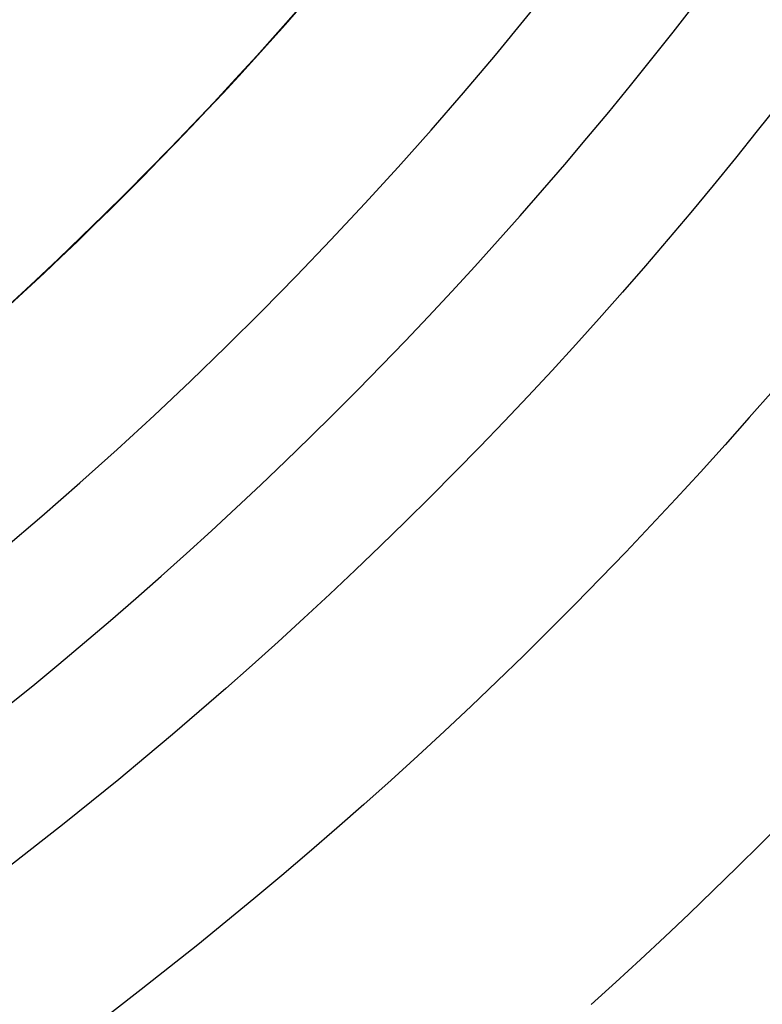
# Model space of a CAD drawing. Extents: x 12895 to 14339, y -6833 to -5581.
# Tile 41 of 79: x 13644 to 13652, y -6418 to -6408. Entities that reach past the tile are written whole.
import ezdxf

# ---------------------------------------------------------------- set-up
doc = ezdxf.new("R2010")
doc.units = 0
doc.layers.get('0').update_dxf_attribs({"linetype": 'CONTINUOUS'})
doc.layers.add('BLANCO_METALICO', color=7, linetype='CONTINUOUS')
doc.layers.add('COLOR', color=7, linetype='CONTINUOUS')

msp = doc.modelspace()

# ---------------------------------------------------------------- linework, layer by layer
at = {"extrusion": (0.1124755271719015, 0.1948133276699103, 0.974370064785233)}
msp.add_lwpolyline([(-15018.43660288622, -1296.50098592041), (-15018.94715248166, -1296.19201752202), (-15019.45569829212, -1295.878352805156), (-15019.96217989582, -1295.560010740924), (-15020.46653706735, -1295.237011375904), (-15020.96870980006, -1294.909375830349), (-15021.46863832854, -1294.577126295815), (-15021.96626315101, -1294.240286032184), (-15022.46152505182, -1293.898879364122), (-15022.95436512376, -1293.552931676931), (-15023.44472479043, -1293.20246941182), (-15023.93254582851, -1292.847520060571), (-15024.41777038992, -1292.488112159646), (-15024.90034102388, -1292.124275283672), (-15025.38020069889, -1291.756040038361), (-15025.85729282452, -1291.383438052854), (-15026.33156127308, -1291.006501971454), (-15026.80295040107, -1290.625265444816), (-15027.27140507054, -1290.239763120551), (-15027.7368706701, -1289.850030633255), (-15028.19929313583, -1289.456104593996), (-15028.65861897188, -1289.058022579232), (-15029.11479527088, -1288.655823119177), (-15029.56776973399, -1288.249545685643), (-15030.01749069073, -1287.839230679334), (-15030.46390711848, -1287.42491941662), (-15030.90696866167, -1287.006654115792), (-15031.34662565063, -1286.584477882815), (-15031.78282912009, -1286.158434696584), (-15032.21553082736, -1285.728569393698), (-15032.64468327, -1285.294927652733), (-15033.07023970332, -1284.857555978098), (-15033.49215415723, -1284.416501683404), (-15033.91038145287, -1283.971812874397), (-15034.3248772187, -1283.523538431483), (-15034.73559790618, -1283.071727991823), (-15035.14250080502, -1282.616431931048), (-15035.5455440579, -1282.157701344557), (-15035.94468667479, -1281.695588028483), (-15036.33988854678, -1281.230144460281), (-15036.73111045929, -1280.761423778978), (-15037.11831410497, -1280.289479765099), (-15037.50146209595, -1279.814366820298), (-15037.88051797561, -1279.336139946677), (-15038.2554462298, -1278.854854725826), (-15038.62621229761, -1278.370567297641), (-15038.99278258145, -1277.883334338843), (-15039.35512445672, -1277.393213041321), (-15039.71320628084, -1276.900261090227), (-15040.06699740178, -1276.404536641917), (-15040.41646816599, -1275.906098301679), (-15040.76158992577, -1275.405005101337), (-15041.1023350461, -1274.90131647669), (-15041.43867691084, -1274.395092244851), (-15041.7705899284, -1273.886392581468), (-15042.09804953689, -1273.375277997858), (-15042.42103220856, -1272.861809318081), (-15042.73951545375, -1272.346047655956), (-15043.05347782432, -1271.828054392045), (-15043.36289891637, -1271.30789115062), (-15043.66775937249, -1270.785619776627), (-15043.96804088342, -1270.261302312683), (-15044.26372618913, -1269.735000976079), (-15044.55479907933, -1269.20677813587), (-15044.84124439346, -1268.676696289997), (-15045.12304802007, -1268.144818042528), (-15045.40019689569, -1267.611206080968), (-15045.67267900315, -1267.075923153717), (-15045.94048336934, -1266.539032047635), (-15046.20360006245, -1266.000595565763), (-15046.4620201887, -1265.460676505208), (-15046.7157358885, -1264.919337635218), (-15046.96474033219, -1264.376641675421), (-15047.20902771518, -1263.832651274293), (-15047.44859325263, -1263.287428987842), (-15047.68343317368, -1262.741037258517), (-15047.91354471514, -1262.193538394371), (-15048.13892611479, -1261.64499454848), (-15048.35957660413, -1261.095467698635), (-15048.57549640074, -1260.545019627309), (-15048.78668670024, -1259.993711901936), (-15048.99314966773, -1259.441605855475), (-15049.19488842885, -1258.888762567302), (-15049.39190706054, -1258.335242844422), (-15049.5842105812, -1257.781107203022), (-15049.77180494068, -1257.226415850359), (-15049.95469700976, -1256.671228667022), (-15050.13289456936, -1256.115605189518), (-15050.30640629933, -1255.559604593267), (-15050.47524176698, -1255.003285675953), (-15050.63941141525, -1254.446706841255), (-15050.79892655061, -1253.889926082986), (-15050.95379933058, -1253.333000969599), (-15051.10404275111, -1252.77598862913), (-15051.24967063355, -1252.218945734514), (-15051.39069761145, -1251.661928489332), (-15051.52713911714, -1251.10499261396), (-15051.65901136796, -1250.548193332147), (-15051.78633135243, -1249.991585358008), (-15051.90911681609, -1249.435222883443), (-15052.02738624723, -1248.879159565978), (-15052.14115886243, -1248.32344851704), (-15052.25045459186, -1247.768142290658), (-15052.35529406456, -1247.213292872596), (-15052.45569859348, -1246.658951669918), (-15052.55169016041, -1246.105169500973), (-15052.64329140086, -1245.551996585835), (-15052.73052558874, -1244.999482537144), (-15052.81341662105, -1244.447676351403), (-15052.89198900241, -1243.896626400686), (-15052.96626782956, -1243.346380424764), (-15053.03627877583, -1242.796985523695), (-15053.10204807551, -1242.24848815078), (-15053.16360250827, -1241.700934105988), (-15053.22096938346, -1241.154368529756), (-15053.27417652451, -1240.60883589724), (-15053.3232522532, -1240.064380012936), (-15053.36822537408, -1239.521044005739), (-15053.40912515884, -1238.978870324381), (-15053.44598133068, -1238.437900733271), (-15053.47882404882, -1237.898176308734), (-15053.50768389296, -1237.35973743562), (-15053.53259184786, -1236.822623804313), (-15053.55357928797, -1236.286874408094), (-15053.57067796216, -1235.752527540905), (-15053.58391997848, -1235.219620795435), (-15053.59333778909, -1234.6881910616), (-15053.59896417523, -1234.158274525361), (-15053.60083223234, -1233.629906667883), (-15053.59903301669, -1233.1113657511), (-15053.59361436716, -1232.591332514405), (-15053.58454499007, -1232.069840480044), (-15053.57179388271, -1231.546923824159), (-15053.55533034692, -1231.022617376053), (-15053.53512400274, -1230.496956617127), (-15053.51114480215, -1229.969977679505), (-15053.48336304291, -1229.441717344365), (-15053.45174938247, -1228.912213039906), (-15053.41627485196, -1228.381502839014), (-15053.37691087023, -1227.849625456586), (-15053.33362925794, -1227.316620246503), (-15053.28640225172, -1226.782527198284), (-15053.23520251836, -1226.247386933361), (-15053.18000316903, -1225.71124070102), (-15053.12077777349, -1225.174130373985), (-15053.05750037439, -1224.636098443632), (-15052.99014550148, -1224.097188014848), (-15052.91868818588, -1223.557442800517), (-15052.84310397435, -1223.016907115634), (-15052.76336894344, -1222.475625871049), (-15052.67945971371, -1221.93364456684), (-15052.59135346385, -1221.391009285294), (-15052.49902794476, -1220.847766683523), (-15052.40246149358, -1220.30396398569), (-15052.30163304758, -1219.759648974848), (-15052.19652215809, -1219.214869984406), (-15052.08710900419, -1218.669675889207), (-15051.9733744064, -1218.12411609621), (-15051.85529984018, -1217.578240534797), (-15051.73286744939, -1217.0320996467), (-15051.60606005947, -1216.48574437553), (-15051.47486119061, -1215.939226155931), (-15051.33925507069, -1215.39259690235), (-15051.19922664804, -1214.84590899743), (-15051.05476160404, -1214.299215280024), (-15050.9058463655, -1213.752569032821), (-15050.75246811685, -1213.206023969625), (-15050.59461481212, -1212.659634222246), (-15050.43227518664, -1212.113454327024), (-15050.26543876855, -1211.567539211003), (-15050.09409589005, -1211.021944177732), (-15049.91823769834, -1210.476724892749), (-15049.73785616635, -1209.931937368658), (-15049.55294410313, -1209.387637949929), (-15049.36349516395, -1208.843883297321), (-15049.16950386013, -1208.300730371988), (-15048.9709655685, -1207.758236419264), (-15048.76787654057, -1207.216458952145), (-15048.5602339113, -1206.675455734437), (-15048.34803570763, -1206.135284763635), (-15048.13128085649, -1205.596004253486), (-15047.90996919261, -1205.057672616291), (-15047.68410146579, -1204.520348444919), (-15047.45367934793, -1203.984090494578), (-15047.21870543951, -1203.448957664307), (-15046.97918327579, -1202.915008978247), (-15046.73511733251, -1202.382303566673), (-15046.48651303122, -1201.850900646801), (-15046.23337674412, -1201.320859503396), (-15045.9757157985, -1200.792239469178), (-15045.71353848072, -1200.265099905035), (-15045.44685403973, -1199.73950018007), (-15045.17567269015, -1199.215499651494), (-15044.9000056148, -1198.693157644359), (-15044.61986496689, -1198.172533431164), (-15044.33526387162, -1197.653686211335), (-15044.0462164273, -1197.1366750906), (-15043.75273770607, -1196.62155906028), (-15043.454843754, -1196.108396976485), (-15043.15255159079, -1195.597247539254), (-15042.84587920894, -1195.088169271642), (-15042.53484557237, -1194.581220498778), (-15042.21947061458, -1194.076459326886), (-15041.8997752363, -1193.573943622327), (-15041.57578130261, -1193.073730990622), (-15041.24751163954, -1192.575878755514), (-15040.9149900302, -1192.080443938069), (-15040.57824121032, -1191.587483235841), (-15040.23729086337, -1191.097053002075), (-15039.89216561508, -1190.609209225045), (-15039.54289302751, -1190.124007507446), (-15039.18950159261, -1189.641503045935), (-15038.83202072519, -1189.161750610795), (-15038.47048075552, -1188.684804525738), (-15038.10491292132, -1188.21071864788), (-15037.73534935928, -1187.739546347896), (-15037.36182309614, -1187.271340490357), (-15036.98436803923, -1186.806153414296), (-15036.60301896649, -1186.34403691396), (-15036.21781151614, -1185.885042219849), (-15035.82878217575, -1185.429219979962), (-15035.43596827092, -1184.976620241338), (-15035.03940795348, -1184.527292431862), (-15034.63914018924, -1184.081285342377), (-15034.23520474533, -1183.638647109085), (-15033.82764217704, -1183.199425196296), (-15033.41649381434, -1182.763666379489), (-15033.00180174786, -1182.33141672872), (-15032.5836088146, -1181.902721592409), (-15032.16195858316, -1181.477625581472), (-15031.73689533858, -1181.056172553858), (-15031.30846406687, -1180.638405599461), (-15030.87671043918, -1180.224367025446), (-15030.44168079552, -1179.814098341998), (-15030.00342212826, -1179.407640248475), (-15029.56198206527, -1179.00503262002), (-15029.11740885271, -1178.606314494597), (-15028.66975133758, -1178.211524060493), (-15028.21905894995, -1177.820698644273), (-15027.76538168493, -1177.433874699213), (-15027.30877008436, -1177.051087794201), (-15026.8492752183, -1176.672372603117), (-15026.38694866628, -1176.297762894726), (-15025.92184249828, -1175.927291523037), (-15025.45400925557, -1175.560990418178), (-15024.98350193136, -1175.198890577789), (-15024.51037395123, -1174.841022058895), (-15024.0346791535, -1174.487413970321), (-15023.5564717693, -1174.13809446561), (-15023.07580640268, -1173.793090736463), (-15022.59273801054, -1173.452429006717), (-15022.10732188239, -1173.116134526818), (-15021.61961362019, -1172.784231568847), (-15021.12966911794, -1172.456743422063), (-15020.63754454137, -1172.133692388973), (-15020.14329630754, -1171.815099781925), (-15019.64698106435, -1171.500985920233)], dxfattribs=at)
at = {"extrusion": (0.1124755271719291, 0.1948133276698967, 0.9743700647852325)}
msp.add_lwpolyline([(-15017.52574510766, -1171.500985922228), (-15018.04681472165, -1171.80577710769), (-15018.56593438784, -1172.115427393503), (-15019.08304083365, -1172.429918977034), (-15019.59807095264, -1172.749232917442), (-15020.11096182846, -1173.073349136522), (-15020.62165075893, -1173.402246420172), (-15021.13007527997, -1173.735902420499), (-15021.63617318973, -1174.074293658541), (-15022.13988257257, -1174.417395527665), (-15022.6411418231, -1174.765182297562), (-15023.13988967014, -1175.117627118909), (-15023.63606520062, -1175.474702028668), (-15024.12960788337, -1175.836377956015), (-15024.62045759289, -1176.202624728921), (-15025.10855463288, -1176.573411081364), (-15025.59383975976, -1176.948704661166), (-15026.07625420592, -1177.328472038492), (-15026.55573970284, -1177.712678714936), (-15027.03223850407, -1178.101289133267), (-15027.50569340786, -1178.49426668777), (-15027.97604777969, -1178.891573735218), (-15028.44324557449, -1179.293171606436), (-15028.90723135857, -1179.69902061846), (-15029.36795033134, -1180.109080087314), (-15029.82534834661, -1180.523308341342), (-15030.27937193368, -1180.941662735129), (-15030.72996831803, -1181.36409966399), (-15031.17708544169, -1181.790574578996), (-15031.62067198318, -1182.221042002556), (-15032.06067737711, -1182.655455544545), (-15032.49705183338, -1183.093767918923), (-15032.92974635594, -1183.535930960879), (-15033.35871276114, -1183.981895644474), (-15033.78390369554, -1184.431612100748), (-15034.20527265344, -1184.885029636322), (-15034.62277399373, -1185.342096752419), (-15035.03636295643, -1185.802761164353), (-15035.44599567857, -1186.266969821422), (-15035.85162920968, -1186.734668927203), (-15036.2532215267, -1187.205803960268), (-15036.65073154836, -1187.680319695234), (-15037.04411914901, -1188.158160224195), (-15037.43334517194, -1188.639268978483), (-15037.81837144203, -1189.123588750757), (-15038.19916077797, -1189.611061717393), (-15038.57567700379, -1190.101629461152), (-15038.94788495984, -1190.595232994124), (-15039.31575051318, -1191.091812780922), (-15039.67924056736, -1191.591308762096), (-15040.0383230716, -1192.093660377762), (-15040.39296702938, -1192.598806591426), (-15040.74314250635, -1193.106685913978), (-15041.08882063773, -1193.617236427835), (-15041.42997363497, -1194.130395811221), (-15041.76657479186, -1194.646101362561), (-15042.09859849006, -1195.164290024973), (-15042.42602020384, -1195.684898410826), (-15042.74881650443, -1196.207862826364), (-15043.0669650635, -1196.733119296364), (-15043.38044465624, -1197.260603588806), (-15043.68923516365, -1197.790251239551), (-15043.99331757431, -1198.321997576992), (-15044.2926739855, -1198.855777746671), (-15044.58728760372, -1199.391526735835), (-15044.87714274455, -1199.929179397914), (-15045.16222483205, -1200.468670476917), (-15045.44252039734, -1201.009934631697), (-15045.71801707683, -1201.552906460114), (-15045.98870360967, -1202.097520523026), (-15046.25456983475, -1202.643711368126), (-15046.51560668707, -1203.191413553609), (-15046.77180619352, -1203.740561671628), (-15047.02316146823, -1204.291090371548), (-15047.2696667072, -1204.842934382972), (-15047.51131718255, -1205.39602853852), (-15047.74810923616, -1205.950307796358), (-15047.9800402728, -1206.505707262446), (-15048.20710875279, -1207.062162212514), (-15048.42931418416, -1207.619608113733), (-15048.64665711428, -1208.177980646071), (-15048.85913912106, -1208.737215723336), (-15049.06676280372, -1209.297249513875), (-15049.26953177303, -1209.858018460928), (-15049.4674506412, -1210.41945930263), (-15049.66052501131, -1210.981509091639), (-15049.84876146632, -1211.544105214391), (-15050.03216755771, -1212.107185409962), (-15050.21075179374, -1212.670687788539), (-15050.3845236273, -1213.234550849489), (-15050.5534934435, -1213.798713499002), (-15050.71767254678, -1214.363115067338), (-15050.87707314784, -1214.927695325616), (-15051.03170835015, -1215.492394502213), (-15051.18159213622, -1216.05715329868), (-15051.32673935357, -1216.621912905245), (-15051.46716570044, -1217.186615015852), (-15051.6028877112, -1217.75120184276), (-15051.7339227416, -1218.315616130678), (-15051.86028895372, -1218.879801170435), (-15051.98200530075, -1219.443700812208), (-15052.09909151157, -1220.007259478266), (-15052.2115680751, -1220.57042217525), (-15052.31945622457, -1221.133134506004), (-15052.42277792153, -1221.695342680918), (-15052.5215558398, -1222.256993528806), (-15052.61581334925, -1222.81803450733), (-15052.70557449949, -1223.378413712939), (-15052.79086400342, -1223.93807989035), (-15052.87170722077, -1224.496982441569), (-15052.94813014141, -1225.05507143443), (-15053.02015936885, -1225.612297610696), (-15053.08782210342, -1226.168612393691), (-15053.15114612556, -1226.723967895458), (-15053.21015977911, -1227.278316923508), (-15053.26489195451, -1227.831612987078), (-15053.315372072, -1228.383810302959), (-15053.3616300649, -1228.9348638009), (-15053.40369636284, -1229.484729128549), (-15053.44160187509, -1230.033362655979), (-15053.47537797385, -1230.580721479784), (-15053.50505647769, -1231.126763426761), (-15053.53066963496, -1231.671447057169), (-15053.55225010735, -1232.21473166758), (-15053.56983095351, -1232.756577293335), (-15053.58344561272, -1233.296944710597), (-15053.59312788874, -1233.835795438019), (-15053.5989119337, -1234.373091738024), (-15053.60083223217, -1234.908796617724), (-15053.5990805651, -1235.420439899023), (-15053.59380538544, -1235.933536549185), (-15053.58497662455, -1236.448054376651), (-15053.57256448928, -1236.963960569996), (-15053.55653947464, -1237.481221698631), (-15053.5368723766, -1237.999803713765), (-15053.51353430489, -1238.519671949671), (-15053.48649669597, -1239.040791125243), (-15053.45573132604, -1239.563125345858), (-15053.42121032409, -1240.086638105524), (-15053.38290618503, -1240.611292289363), (-15053.34079178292, -1241.137050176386), (-15053.29484038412, -1241.663873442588), (-15053.24502566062, -1242.191723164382), (-15053.1913217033, -1242.720559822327), (-15053.13370303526, -1243.250343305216), (-15053.07214462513, -1243.781032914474), (-15053.00662190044, -1244.312587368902), (-15052.93711076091, -1244.844964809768), (-15052.86358759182, -1245.378122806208), (-15052.78602927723, -1245.912018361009), (-15052.70441321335, -1246.446607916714), (-15052.61871732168, -1246.981847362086), (-15052.52892006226, -1247.517692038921), (-15052.43500044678, -1248.054096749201), (-15052.33693805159, -1248.591015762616), (-15052.23471303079, -1249.128402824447), (-15052.128306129, -1249.666211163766), (-15052.0176986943, -1250.204393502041), (-15051.9028726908, -1250.742902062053), (-15051.78381071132, -1251.281688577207), (-15051.66049598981, -1251.82070430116), (-15051.53291241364, -1252.359900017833), (-15051.40104453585, -1252.899226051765), (-15051.26487758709, -1253.438632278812), (-15051.12439748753, -1253.978068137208), (-15050.97959085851, -1254.517482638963), (-15050.83044503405, -1255.056824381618), (-15050.67694807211, -1255.596041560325), (-15050.51908876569, -1256.135081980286), (-15050.35685665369, -1256.67389306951), (-15050.19024203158, -1257.212421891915), (-15050.01923596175, -1257.750615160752), (-15049.84383028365, -1258.288419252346), (-15049.66401762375, -1258.825780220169), (-15049.47979140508, -1259.362643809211), (-15049.29114585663, -1259.898955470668), (-15049.09807602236, -1260.434660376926), (-15048.90057776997, -1260.969703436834), (-15048.69864779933, -1261.504029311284), (-15048.49228365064, -1262.037582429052), (-15048.28148371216, -1262.57030700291), (-15048.06624722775, -1263.102147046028), (-15047.84657430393, -1263.633046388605), (-15047.62246591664, -1264.162948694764), (-15047.3939239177, -1264.691797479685), (-15047.16095104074, -1265.219536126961), (-15046.92355090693, -1265.746107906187), (-15046.68172803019, -1266.271455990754), (-15046.43548782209, -1266.795523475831), (-15046.18483659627, -1267.318253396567), (-15045.92978157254, -1267.839588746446), (-15045.67033088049, -1268.359472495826), (-15045.4064935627, -1268.877847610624), (-15045.13827957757, -1269.394657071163), (-15044.86569980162, -1269.909843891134), (-15044.58876603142, -1270.4233511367), (-15044.3074909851, -1270.93512194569), (-15044.0218883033, -1271.445099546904), (-15043.7319725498, -1271.953227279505), (-15043.43775921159, -1272.459448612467), (-15043.13926469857, -1272.963707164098), (-15042.83650634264, -1273.465946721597), (-15042.52950239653, -1273.966111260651), (-15042.21827203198, -1274.464144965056), (-15041.90283533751, -1274.959992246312), (-15041.5832133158, -1275.453597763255), (-15041.25942788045, -1275.944906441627), (-15040.93150185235, -1276.433863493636), (-15040.59945895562, -1276.920414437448), (-15040.26332381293, -1277.404505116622), (-15039.92312194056, -1277.886081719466), (-15039.57887974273, -1278.365090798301), (-15039.23062450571, -1278.841479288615), (-15038.87838439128, -1279.315194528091), (-15038.52218842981, -1279.786184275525), (-15038.16206651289, -1280.254396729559), (-15037.79804938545, -1280.719780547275), (-15037.43016863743, -1281.182284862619), (-15037.05845669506, -1281.641859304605), (-15036.68294681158, -1282.098454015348), (-15036.30367305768, -1282.55201966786), (-15035.92067031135, -1283.002507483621), (-15035.53397424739, -1283.449869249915), (-15035.14362132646, -1283.894057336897), (-15034.74964878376, -1284.335024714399), (-15034.35209461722, -1284.772724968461), (-15033.95099757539, -1285.207112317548), (-15033.54639714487, -1285.638141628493), (-15033.13833353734, -1286.065768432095), (-15032.72684767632, -1286.4899489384), (-15032.31198118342, -1286.910640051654), (-15031.89377636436, -1287.327799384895), (-15031.47227619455, -1287.741385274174), (-15031.04752430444, -1288.151356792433), (-15030.61956496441, -1288.557673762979), (-15030.18844306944, -1288.960296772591), (-15029.75420412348, -1289.359187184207), (-15029.31689422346, -1289.754307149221), (-15028.87656004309, -1290.145619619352), (-15028.43324881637, -1290.533088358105), (-15027.9870083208, -1290.916677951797), (-15027.53788686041, -1291.296353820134), (-15027.08593324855, -1291.672082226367), (-15026.63119679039, -1292.043830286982), (-15026.17372726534, -1292.411565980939), (-15025.71357490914, -1292.77525815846), (-15025.25079039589, -1293.134876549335), (-15024.78542481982, -1293.490391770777), (-15024.317529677, -1293.841775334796), (-15023.84715684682, -1294.188999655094), (-15023.37435857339, -1294.53203805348), (-15022.89918744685, -1294.870864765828), (-15022.42169638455, -1295.205454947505), (-15021.94193861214, -1295.53578467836), (-15021.45996764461, -1295.861830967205), (-15020.97583726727, -1296.183571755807), (-15020.48960151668, -1296.500985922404)], dxfattribs=at)
at = {"extrusion": (0.1124755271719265, 0.1948133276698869, 0.9743700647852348)}
msp.add_lwpolyline([(-15023.88679101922, -1171.500985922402), (-15024.3622058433, -1171.836103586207), (-15024.83536931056, -1172.175294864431), (-15025.30623226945, -1172.518536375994), (-15025.77474586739, -1172.865803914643), (-15026.24086156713, -1173.217072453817), (-15026.70453116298, -1173.572316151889), (-15027.16570679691, -1173.931508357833), (-15027.6243409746, -1174.294621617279), (-15028.08038658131, -1174.661627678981), (-15028.53379689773, -1175.032497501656), (-15028.98452561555, -1175.407201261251), (-15029.43252685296, -1175.785708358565), (-15029.87775517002, -1176.16798742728), (-15030.32016558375, -1176.554006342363), (-15030.75971358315, -1176.943732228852), (-15031.19635514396, -1177.337131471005), (-15031.63004674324, -1177.734169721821), (-15032.06074537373, -1178.134811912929), (-15032.48840855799, -1178.539022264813), (-15032.91299436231, -1178.946764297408), (-15033.33446141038, -1179.358000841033), (-15033.75276889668, -1179.772694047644), (-15034.16787659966, -1180.190805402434), (-15034.57974489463, -1180.612295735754), (-15034.98833476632, -1181.037125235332), (-15035.39360782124, -1181.465253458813), (-15035.79552629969, -1181.896639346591), (-15036.1940530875, -1182.33124123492), (-15036.58915172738, -1182.769016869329), (-15036.98078643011, -1183.209923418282), (-15037.3689220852, -1183.653917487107), (-15037.75352427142, -1184.100955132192), (-15038.13455926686, -1184.550991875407), (-15038.51199405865, -1185.003982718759), (-15038.88579635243, -1185.459882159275), (-15039.25593458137, -1185.918644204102), (-15039.62237791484, -1186.380222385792), (-15039.98509626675, -1186.844569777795), (-15040.34406030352, -1187.311639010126), (-15040.69924145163, -1187.781382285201), (-15041.05061190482, -1188.253751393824), (-15041.39814463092, -1188.728697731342), (-15041.74181337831, -1189.206172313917), (-15042.08159268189, -1189.686125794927), (-15042.41745786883, -1190.16850848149), (-15042.74938506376, -1190.653270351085), (-15043.07735119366, -1191.140361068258), (-15043.40133399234, -1191.629730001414), (-15043.72131200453, -1192.121326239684), (-15044.03726458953, -1192.615098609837), (-15044.34917192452, -1193.110995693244), (-15044.65701500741, -1193.608965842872), (-15044.96077565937, -1194.108957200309), (-15045.26043652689, -1194.610917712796), (-15045.55598108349, -1195.11479515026), (-15045.84739363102, -1195.620537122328), (-15046.13465930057, -1196.128091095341), (-15046.41776405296, -1196.637404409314), (-15046.69669467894, -1197.148424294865), (-15046.97143879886, -1197.661097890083), (-15047.24198486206, -1198.175372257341), (-15047.5083221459, -1198.691194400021), (-15047.77044075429, -1199.208511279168), (-15048.02833161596, -1199.727269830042), (-15048.28198648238, -1200.247416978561), (-15048.53139792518, -1200.768899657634), (-15048.77655933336, -1201.291664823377), (-15049.01746491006, -1201.815659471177), (-15049.25410966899, -1202.340830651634), (-15049.48648943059, -1202.867125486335), (-15049.71460081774, -1203.394491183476), (-15049.93844125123, -1203.922875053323), (-15050.15800894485, -1204.452224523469), (-15050.3733029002, -1204.982487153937), (-15050.58432290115, -1205.513610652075), (-15050.79106950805, -1206.045542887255), (-15050.99354405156, -1206.578231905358), (-15051.19174862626, -1207.111625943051), (-15051.38568608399, -1207.645673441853), (-15051.57536002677, -1208.180323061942), (-15051.76077479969, -1208.715523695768), (-15051.94193548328, -1209.251224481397), (-15052.11884788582, -1209.787374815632), (-15052.29151853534, -1210.323924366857), (-15052.45995467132, -1210.860823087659), (-15052.62416423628, -1211.398021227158), (-15052.78415586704, -1211.935469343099), (-15052.93993888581, -1212.473118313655), (-15053.09152329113, -1213.01091934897), (-15053.23891974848, -1213.548824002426), (-15053.38213958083, -1214.086784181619), (-15053.52119475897, -1214.624752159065), (-15053.6560978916, -1215.162680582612), (-15053.78686221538, -1215.70052248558), (-15053.9135015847, -1216.238231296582), (-15054.03603046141, -1216.775760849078), (-15054.15446390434, -1217.313065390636), (-15054.26881755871, -1217.850099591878), (-15054.37910764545, -1218.386818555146), (-15054.48535095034, -1218.923177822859), (-15054.5875648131, -1219.459133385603), (-15054.68576711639, -1219.994641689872), (-15054.77997627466, -1220.529659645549), (-15054.87021122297, -1221.064144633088), (-15054.95649140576, -1221.598054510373), (-15055.03883676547, -1222.131347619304), (-15055.11726773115, -1222.663982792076), (-15055.19180520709, -1223.195919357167), (-15055.26247056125, -1223.727117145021), (-15055.32928561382, -1224.257536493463), (-15055.39227262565, -1224.787138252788), (-15055.45145428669, -1225.315883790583), (-15055.50685370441, -1225.843734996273), (-15055.55849439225, -1226.370654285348), (-15055.606400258, -1226.896604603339), (-15055.65059559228, -1227.42154942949), (-15055.69110505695, -1227.945452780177), (-15055.7279536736, -1228.468279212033), (-15055.76116681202, -1228.989993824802), (-15055.79077017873, -1229.510562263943), (-15055.8167898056, -1230.029950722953), (-15055.83925203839, -1230.548125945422), (-15055.85818352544, -1231.065055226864), (-15055.87361120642, -1231.580706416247), (-15055.88556230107, -1232.095047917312), (-15055.89406429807, -1232.608048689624), (-15055.89914494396, -1233.119678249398), (-15055.90083223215, -1233.629906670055), (-15055.89908475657, -1234.149155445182), (-15055.89382253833, -1234.669854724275), (-15055.88501608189, -1235.191972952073), (-15055.87263615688, -1235.715477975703), (-15055.8566538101, -1236.240337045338), (-15055.83704037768, -1236.766516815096), (-15055.81376749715, -1237.293983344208), (-15055.78680711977, -1237.822702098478), (-15055.75613152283, -1238.352637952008), (-15055.72171332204, -1238.883755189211), (-15055.6835254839, -1239.416017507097), (-15055.64154133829, -1239.949388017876), (-15055.59573459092, -1240.483829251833), (-15055.54607933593, -1241.01930316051), (-15055.49255006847, -1241.555771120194), (-15055.4351216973, -1242.093193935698), (-15055.37376955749, -1242.631531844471), (-15055.30846942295, -1243.170744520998), (-15055.23919751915, -1243.710791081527), (-15055.16593053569, -1244.251630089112), (-15055.08864563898, -1244.793219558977), (-15055.00732048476, -1245.335516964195), (-15054.92193323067, -1245.8784792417), (-15054.83246254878, -1246.422062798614), (-15054.73888763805, -1246.966223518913), (-15054.64118823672, -1247.510916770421), (-15054.53934463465, -1248.056097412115), (-15054.43333768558, -1248.601719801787), (-15054.32314881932, -1249.147737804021), (-15054.20876005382, -1249.6941047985), (-15054.09015400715, -1250.240773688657), (-15053.96731390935, -1250.787696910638), (-15053.84022361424, -1251.334826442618), (-15053.70886761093, -1251.882113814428), (-15053.57323103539, -1252.429510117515), (-15053.43329968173, -1252.976966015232), (-15053.28906001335, -1253.524431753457), (-15053.14049917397, -1254.07185717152), (-15052.98760499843, -1254.619191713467), (-15052.83036602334, -1255.166384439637), (-15052.66877149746, -1255.71338403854), (-15052.502811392, -1256.260138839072), (-15052.33247641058, -1256.806596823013), (-15052.15775799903, -1257.352705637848), (-15051.97864835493, -1257.898412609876), (-15051.79514043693, -1258.44366475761), (-15051.6072279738, -1258.988408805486), (-15051.41490547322, -1259.53259119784), (-15051.21816823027, -1260.076158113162), (-15051.01701233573, -1260.619055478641), (-15050.81143468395, -1261.161228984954), (-15050.60143298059, -1261.702624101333), (-15050.38700574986, -1262.243186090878), (-15050.16815234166, -1262.782860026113), (-15049.9448729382, -1263.321590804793), (-15049.71716856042, -1263.859323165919), (-15049.48504107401, -1264.396001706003), (-15049.2484931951, -1264.931570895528), (-15049.00752849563, -1265.46597509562), (-15048.76215140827, -1265.99915857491), (-15048.51236723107, -1266.531065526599), (-15048.25818213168, -1267.061640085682), (-15047.99960315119, -1267.590826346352), (-15047.73663820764, -1268.118568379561), (-15047.46929609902, -1268.644810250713), (-15047.19758650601, -1269.169496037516), (-15046.92151999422, -1269.692569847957), (-15046.64110801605, -1270.213975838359), (-15046.35636291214, -1270.733658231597), (-15046.06729791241, -1271.251561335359), (-15045.77392713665, -1271.767629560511), (-15045.47626559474, -1272.281807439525), (-15045.17432918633, -1272.794039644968), (-15044.86813470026, -1273.304271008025), (-15044.55769981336, -1273.812446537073), (-15044.24304308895, -1274.31851143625), (-15043.92418397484, -1274.822411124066), (-15043.60114280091, -1275.324091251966), (-15043.27394077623, -1275.823497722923), (-15042.94259998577, -1276.320576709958), (-15042.60714338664, -1276.815274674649), (-15042.26759480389, -1277.307538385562), (-15041.92397892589, -1277.797314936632), (-15041.57632129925, -1278.284551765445), (-15041.22464832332, -1278.769196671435), (-15040.86898724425, -1279.25119783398), (-15040.50936614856, -1279.730503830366), (-15040.14581395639, -1280.20706365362), (-15039.7783604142, -1280.680826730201), (-15039.40703608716, -1281.151742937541), (-15039.031872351, -1281.619762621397), (-15038.65290138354, -1282.084836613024), (-15038.27015615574, -1282.546916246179), (-15037.88367042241, -1283.005953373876), (-15037.49347871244, -1283.461900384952), (-15037.09961631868, -1283.914710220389), (-15036.70211928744, -1284.364336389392), (-15036.30102440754, -1284.810732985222), (-15035.89636919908, -1285.253854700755), (-15035.48819190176, -1285.693656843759), (-15035.07653146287, -1286.130095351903), (-15034.66142752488, -1286.563126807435), (-15034.24292041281, -1286.9927084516), (-15033.8210511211, -1287.418798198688), (-15033.39586130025, -1287.841354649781), (-15032.96739324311, -1288.260337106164), (-15032.53568987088, -1288.675705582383), (-15032.1007947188, -1289.087420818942), (-15031.66275192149, -1289.495444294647), (-15031.22160619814, -1289.899738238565), (-15030.77740283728, -1290.300265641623), (-15030.33018768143, -1290.696990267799), (-15029.88000711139, -1291.089876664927), (-15029.42690803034, -1291.478890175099), (-15028.97093784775, -1291.863996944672), (-15028.512144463, -1292.245163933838), (-15028.05057624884, -1292.622358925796), (-15027.58628203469, -1292.99555053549), (-15027.11931108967, -1293.364708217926), (-15026.64971310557, -1293.729802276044), (-15026.17753817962, -1294.09080386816), (-15025.70283679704, -1294.447685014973), (-15025.22565981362, -1294.800418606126), (-15024.74605843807, -1295.14897840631), (-15024.26408421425, -1295.493339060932), (-15023.77978900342, -1295.833476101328), (-15023.29322496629, -1296.169365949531), (-15022.80444454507, -1296.500985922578)], dxfattribs=at)
at = {"extrusion": (0.1124755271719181, 0.1948133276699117, 0.9743700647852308)}
msp.add_lwpolyline([(-15024.64440849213, -1296.500985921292), (-15025.11033923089, -1296.163662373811), (-15025.57399863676, -1295.822402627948), (-15026.035339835, -1295.477230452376), (-15026.49431625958, -1295.128170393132), (-15026.95088166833, -1294.775247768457), (-15027.40499015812, -1294.418488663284), (-15027.85659617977, -1294.057919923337), (-15028.30565455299, -1293.693569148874), (-15028.75212048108, -1293.325464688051), (-15029.1959495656, -1292.953635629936), (-15029.6370978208, -1292.57811179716), (-15030.07552168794, -1292.198923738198), (-15030.51117804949, -1291.816102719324), (-15030.94402424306, -1291.4296807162), (-15031.37401807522, -1291.039690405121), (-15031.80111783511, -1290.646165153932), (-15032.22528230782, -1290.249139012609), (-15032.64647078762, -1289.848646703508), (-15033.06464309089, -1289.444723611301), (-15033.47975956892, -1289.037405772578), (-15033.89178112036, -1288.626729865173), (-15034.30066920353, -1288.212733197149), (-15034.70638584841, -1287.795453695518), (-15035.1088936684, -1287.374929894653), (-15035.50815587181, -1286.951200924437), (-15035.90413627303, -1286.524306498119), (-15036.29679930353, -1286.09428689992), (-15036.68611002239, -1285.66118297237), (-15037.07203412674, -1285.225036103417), (-15037.45453796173, -1284.78588821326), (-15037.8335885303, -1284.343781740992), (-15038.20915350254, -1283.898759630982), (-15038.58120122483, -1283.450865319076), (-15038.94970072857, -1283.000142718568), (-15039.31462173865, -1282.546636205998), (-15039.67593468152, -1282.090390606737), (-15040.03361069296, -1281.63145118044), (-15040.3876216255, -1281.169863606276), (-15040.73794005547, -1280.705673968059), (-15041.08453928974, -1280.238928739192), (-15041.42739337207, -1279.76967476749), (-15041.7664770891, -1279.297959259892), (-15042.10176597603, -1278.823829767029), (-15042.43323632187, -1278.347334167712), (-15042.76086517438, -1277.868520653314), (-15043.0846303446, -1277.387437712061), (-15043.40451041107, -1276.904134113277), (-15043.72048472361, -1276.41865889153), (-15044.0325334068, -1275.931061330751), (-15044.34063736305, -1275.441390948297), (-15044.64477827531, -1274.949697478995), (-15044.94493860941, -1274.456030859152), (-15045.24110161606, -1273.960441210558), (-15045.53325133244, -1273.462978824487), (-15045.82137258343, -1272.963694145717), (-15046.10545098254, -1272.462637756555), (-15046.38547293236, -1271.959860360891), (-15046.66142562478, -1271.455412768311), (-15046.93329704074, -1270.949345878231), (-15047.20107594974, -1270.441710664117), (-15047.46475190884, -1269.93255815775), (-15047.7243152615, -1269.421939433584), (-15047.97975713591, -1268.909905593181), (-15048.23106944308, -1268.396507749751), (-15048.47824487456, -1267.881797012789), (-15048.72127689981, -1267.365824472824), (-15048.96015976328, -1266.848641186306), (-15049.19488848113, -1266.330298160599), (-15049.42545883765, -1265.810846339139), (-15049.65186738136, -1265.290336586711), (-15049.87411142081, -1264.768819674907), (-15050.09218902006, -1264.246346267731), (-15050.30609899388, -1263.722966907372), (-15050.51584090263, -1263.198732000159), (-15050.72141504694, -1262.673691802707), (-15050.92282246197, -1262.147896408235), (-15051.12006491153, -1261.621395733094), (-15051.31314488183, -1261.094239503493), (-15051.50206557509, -1260.56647724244), (-15051.68683090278, -1260.038158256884), (-15051.86744547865, -1259.509331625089), (-15052.04391461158, -1258.980046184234), (-15052.21624429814, -1258.450350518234), (-15052.3844412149, -1257.920292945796), (-15052.54851271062, -1257.389921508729), (-15052.70846679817, -1256.859283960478), (-15052.86431214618, -1256.328427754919), (-15053.01605807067, -1255.797400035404), (-15053.16371452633, -1255.266247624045), (-15053.3072920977, -1254.735017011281), (-15053.44680199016, -1254.203754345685), (-15053.58225602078, -1253.672505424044), (-15053.71366660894, -1253.141315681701), (-15053.84104676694, -1252.610230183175), (-15053.9644100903, -1252.07929361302), (-15054.08377074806, -1251.548550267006), (-15054.1991434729, -1251.018044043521), (-15054.31054355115, -1250.487818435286), (-15054.41798681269, -1249.957916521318), (-15054.52148962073, -1249.428380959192), (-15054.62106886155, -1248.899253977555), (-15054.71674193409, -1248.370577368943), (-15054.80852673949, -1247.842392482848), (-15054.89644167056, -1247.314740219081), (-15054.98050560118, -1246.787661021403), (-15055.06073787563, -1246.261194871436), (-15055.1371582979, -1245.735381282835), (-15055.20978712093, -1245.210259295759), (-15055.27864503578, -1244.685867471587), (-15055.3437531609, -1244.162243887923), (-15055.40513303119, -1243.639426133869), (-15055.46280658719, -1243.117451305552), (-15055.5167961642, -1242.596356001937), (-15055.56712448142, -1242.076176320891), (-15055.61381463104, -1241.556947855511), (-15055.65689006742, -1241.038705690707), (-15055.69637459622, -1240.521484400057), (-15055.73229236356, -1240.005318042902), (-15055.76466784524, -1239.490240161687), (-15055.79352583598, -1238.976283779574), (-15055.81889143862, -1238.463481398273), (-15055.84079005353, -1237.951864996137), (-15055.85924736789, -1237.441466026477), (-15055.87428934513, -1236.932315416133), (-15055.88594221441, -1236.424443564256), (-15055.8942324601, -1235.917880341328), (-15055.89918681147, -1235.412655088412), (-15055.90083223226, -1234.908796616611), (-15055.89903943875, -1234.382858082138), (-15055.89364049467, -1233.855431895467), (-15055.8846047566, -1233.32655085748), (-15055.87190186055, -1232.796248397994), (-15055.85550173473, -1232.26455857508), (-15055.83537461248, -1231.731516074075), (-15055.81149104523, -1231.197156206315), (-15055.78382191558, -1230.661514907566), (-15055.75233845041, -1230.12462873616), (-15055.71701223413, -1229.586534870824), (-15055.67781522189, -1229.047271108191), (-15055.63471975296, -1228.506875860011), (-15055.58769856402, -1227.965388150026), (-15055.53672480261, -1227.422847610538), (-15055.48177204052, -1226.879294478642), (-15055.42281428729, -1226.334769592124), (-15055.35982600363, -1225.789314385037), (-15055.29278211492, -1225.242970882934), (-15055.22165802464, -1224.695781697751), (-15055.14642962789, -1224.147790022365), (-15055.06707332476, -1223.599039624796), (-15054.98356603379, -1223.049574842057), (-15054.89588520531, -1222.499440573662), (-15054.80400883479, -1221.948682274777), (-15054.70791547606, -1221.397345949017), (-15054.6075842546, -1220.845478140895), (-15054.50299488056, -1220.293125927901), (-15054.39412766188, -1219.740336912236), (-15054.28096351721, -1219.187159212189), (-15054.16348398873, -1218.633641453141), (-15054.04167125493, -1218.079832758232), (-15053.91550814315, -1217.525782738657), (-15053.7849781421, -1216.971541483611), (-15053.65006541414, -1216.417159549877), (-15053.51075480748, -1215.862687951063), (-15053.36703186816, -1215.308178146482), (-15053.21888285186, -1214.753682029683), (-15053.06629473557, -1214.19925191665), (-15052.909255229, -1213.644940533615), (-15052.74775278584, -1213.09080100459), (-15052.58177661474, -1212.536886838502), (-15052.41131669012, -1211.983251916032), (-15052.23636376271, -1211.429950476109), (-15052.05690936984, -1210.877037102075), (-15051.87294584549, -1210.324566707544), (-15051.68446633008, -1209.772594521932), (-15051.4914647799, -1209.221176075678), (-15051.29393597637, -1208.670367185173), (-15051.09187553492, -1208.120223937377), (-15050.88527991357, -1207.570802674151), (-15050.67414642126, -1207.022159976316), (-15050.45847322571, -1206.474352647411), (-15050.23825936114, -1205.927437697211), (-15050.01350473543, -1205.381472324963), (-15049.78421013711, -1204.83651390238), (-15049.55037724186, -1204.292619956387), (-15049.31200861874, -1203.749848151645), (-15049.06910773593, -1203.208256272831), (-15048.82167896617, -1202.667902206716), (-15048.56972759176, -1202.128843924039), (-15048.31325980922, -1201.59113946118), (-15048.05228273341, -1201.054846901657), (-15047.7868044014, -1200.520024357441), (-15047.51683377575, -1199.986729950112), (-15047.24238074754, -1199.455021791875), (-15046.96345613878, -1198.924957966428), (-15046.68007170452, -1198.396596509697), (-15046.39224013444, -1197.869995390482), (-15046.09997505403, -1197.345212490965), (-15045.80329102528, -1196.822305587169), (-15045.50220354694, -1196.301332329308), (-15045.19672905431, -1195.782350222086), (-15044.88688491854, -1195.265416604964), (-15044.57268944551, -1194.750588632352), (-15044.25416187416, -1194.237923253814), (-15043.93132237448, -1193.727477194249), (-15043.60419204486, -1193.219306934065), (-15043.27279290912, -1192.713468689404), (-15042.93714791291, -1192.21001839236), (-15042.5972809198, -1191.709011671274), (-15042.25321670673, -1191.210503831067), (-15041.90498095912, -1190.714549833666), (-15041.55260026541, -1190.22120427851), (-15041.19610211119, -1189.730521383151), (-15040.83551487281, -1189.242554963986), (-15040.47086781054, -1188.757358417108), (-15040.10219106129, -1188.274984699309), (-15039.72951563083, -1187.795486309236), (-15039.35287338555, -1187.318915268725), (-15038.97229704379, -1186.845323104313), (-15038.58782016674, -1186.374760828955), (-15038.19947714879, -1185.907278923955), (-15037.8073032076, -1185.442927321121), (-15037.41133437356, -1184.981755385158), (-15037.01160747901, -1184.523811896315), (-15036.60816014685, -1184.069145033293), (-15036.20103077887, -1183.617802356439), (-15035.79025854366, -1183.169830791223), (-15035.37588336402, -1182.72527661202), (-15034.95794590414, -1182.284185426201), (-15034.53648755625, -1181.846602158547), (-15034.11155042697, -1181.412571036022), (-15033.68317732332, -1180.98213557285), (-15033.25141173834, -1180.555338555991), (-15032.81629783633, -1180.132222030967), (-15032.37788043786, -1179.712827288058), (-15031.93620500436, -1179.297194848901), (-15031.4913176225, -1178.885364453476), (-15031.04326498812, -1178.477375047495), (-15030.59209439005, -1178.073264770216), (-15030.13785369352, -1177.673070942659), (-15029.68059132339, -1177.276830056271), (-15029.22035624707, -1176.884577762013), (-15028.75719795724, -1176.496348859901), (-15028.29116645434, -1176.112177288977), (-15027.8223122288, -1175.732096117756), (-15027.35068624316, -1175.356137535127), (-15026.87633991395, -1174.984332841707), (-15026.39932509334, -1174.616712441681), (-15025.91969405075, -1174.253305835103), (-15025.43749945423, -1173.894141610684), (-15024.95279435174, -1173.539247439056), (-15024.46563215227, -1173.18865006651), (-15023.97606660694, -1172.84237530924), (-15023.4841517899, -1172.500448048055), (-15022.98994207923, -1172.16289222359), (-15022.49349213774, -1171.829730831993), (-15021.99485689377, -1171.500985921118)], dxfattribs=at)
for points in [[(13643.90150903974, -6410.94226465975), (13644.14512753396, -6410.715913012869), (13644.38689792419, -6410.48760103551), (13644.62680372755, -6410.257344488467), (13644.86482846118, -6410.025159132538), (13645.10095564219, -6409.791060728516), (13645.33516878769, -6409.555065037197), (13645.56745141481, -6409.317187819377), (13645.79778704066, -6409.077444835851), (13646.02615918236, -6408.835851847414), (13646.25255135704, -6408.592424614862), (13646.47694708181, -6408.347178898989), (13646.69932987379, -6408.100130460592), (13646.9196832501, -6407.851295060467)], [(13651.97822557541, -6408.849263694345), (13651.74958875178, -6409.139278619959), (13651.51856781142, -6409.427429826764), (13651.28518107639, -6409.71369979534), (13651.04944686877, -6409.99807100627), (13650.81138351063, -6410.280525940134), (13650.57100932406, -6410.561047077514), (13650.32834263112, -6410.839616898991), (13650.0834017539, -6411.116217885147), (13649.83620501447, -6411.390832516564), (13649.58677073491, -6411.663443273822), (13649.33511723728, -6411.934032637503), (13649.08126284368, -6412.202583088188), (13648.82522587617, -6412.46907710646), (13648.56702465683, -6412.733497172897), (13648.30667750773, -6412.995825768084), (13648.04420275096, -6413.2560453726), (13647.77961870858, -6413.514138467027), (13647.51294370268, -6413.770087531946), (13647.24419605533, -6414.023875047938), (13646.97339408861, -6414.275483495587), (13646.70055612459, -6414.524895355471), (13646.42570048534, -6414.772093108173), (13646.14884549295, -6415.017059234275), (13645.87000946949, -6415.259776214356), (13645.58921073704, -6415.500226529), (13645.30646761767, -6415.738392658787), (13645.02179843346, -6415.974257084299), (13644.73522150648, -6416.207802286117), (13644.44675515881, -6416.439010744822), (13644.15641771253, -6416.667864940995), (13643.86422748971, -6416.894347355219)], [(13649.99948040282, -6418.347626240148), (13650.26012523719, -6418.111009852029), (13650.51908424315, -6417.872542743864), (13650.77634325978, -6417.632234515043), (13651.03189122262, -6417.390098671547), (13651.28571784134, -6417.146149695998), (13651.5378128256, -6416.90040207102), (13651.78816588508, -6416.652870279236), (13652.03676672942, -6416.403568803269)]]:
    msp.add_lwpolyline(points)
for centre, radius, start, end in [((13616.37125110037, -6381.069931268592, 89.37470231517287), 73.2424557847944, 29.99999999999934, 209.9999999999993), ((13616.37125114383, -6381.06993131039, 88.63012703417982), 71.44457953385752, 30.00000004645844, 209.9999999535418), ((13616.37125110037, -6381.069931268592, 89.05580518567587), 71.21139006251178, 30.0000000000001, 210.0000000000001), ((13616.37125110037, -6381.069931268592, 89.37470231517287), 73.24245578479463, 209.9999999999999, 29.99999999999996), ((13616.3712510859, -6381.069931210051, 88.63012703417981), 71.44457953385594, 210.0000000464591, 29.99999995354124), ((13616.37125110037, -6381.069931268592, 89.05580518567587), 71.21139006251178, 210.0000000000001, 30.0000000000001), ((13616.37125110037, -6381.069931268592, 67.12500292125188), 53.58193971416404, 209.9999999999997, 29.99999999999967), ((13616.37125110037, -6381.069931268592, 65.62055118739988), 53.58193971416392, 210.0000000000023, 30.00000000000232), ((13616.37125110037, -6381.069931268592, 67.12500292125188), 52.0912327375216, 209.9999999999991, 29.99999999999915), ((13616.37125110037, -6381.069931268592, 77.62500292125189), 52.09123273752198, 210.0000000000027, 30.00000000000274), ((13616.37125110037, -6381.069931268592, 105.1250029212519), 43.81815874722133, 210.0000000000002, 30.00000000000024), ((13616.37125110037, -6381.069931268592, 52.53957701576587), 42.50584972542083, 210.0000000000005, 30.00000000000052), ((13616.37125110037, -6381.069931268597, 88.12500292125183), 70.9394553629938, 254.9999999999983, 345.0000000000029), ((13616.37125110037, -6381.069931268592, 62.12500292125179), 51.59084318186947, 268.4581903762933, 331.5418096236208), ((13616.37125110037, -6381.069931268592, 51.125002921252), 40.62840747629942, 278.0938641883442, 321.9061358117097)]:
    msp.add_arc(centre, radius, start, end)
at = {"extrusion": (0, 0, -1)}
for centre, radius, start, end in [((-13616.37125110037, -6381.069931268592, -89.37470231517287), 70.9424557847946, 330.0000000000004, 150.0000000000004), ((-13616.37125110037, -6381.069931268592, -46.50000292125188), 70.9424557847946, 330.0000000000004, 150.0000000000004), ((-13616.37125110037, -6381.069931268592, -89.37470231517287), 70.94245578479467, 150.0000000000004, 330.0000000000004), ((-13616.37125110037, -6381.069931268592, -46.50000292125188), 70.94245578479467, 150.0000000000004, 330.0000000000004), ((-13616.37125110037, -6381.069931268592, -88.12500292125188), 52.09123273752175, 150.0000000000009, 330.0000000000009), ((-13616.37125110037, -6381.069931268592, -62.12500292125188), 47.03455676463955, 149.9999999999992, 329.9999999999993)]:
    msp.add_arc(centre, radius, start, end, dxfattribs=at)
at = {"extrusion": (-0.1124755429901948, -0.1948133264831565, -0.9743700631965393)}
msp.add_arc((14983.43912533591, -1234.029336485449, -352.5984824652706), 56.00000007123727, 334.5735870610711, 25.32742621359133, dxfattribs=at)
at = {"extrusion": (0.1124755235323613, 0.1948134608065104, 0.9743700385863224)}
msp.add_arc((-14983.43960401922, -1234.023845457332, 351.6832271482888), 56.00000007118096, 154.6725833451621, 205.4263646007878, dxfattribs=at)
at = {"layer": 'BLANCO_METALICO', "extrusion": (0, 0, -1)}
for centre, radius, start, end in [((-13616.37098787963, -6381.069931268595, -171.6470783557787), 99.49999999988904, 179.9999999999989, 1.047441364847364e-12), ((-13616.37098787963, -6381.069931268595, -170.8389899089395), 99.49999999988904, 179.9999999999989, 1.047441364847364e-12), ((-13616.37098787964, -6381.069931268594, -169.280901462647), 99.49999999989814, 179.9999999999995, 5.237206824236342e-13), ((-13616.37098787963, -6381.069931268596, -171.6470783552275), 99.0999999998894, 179.9999999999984, 1.577503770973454e-12), ((-13616.37098787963, -6381.069931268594, -170.0309014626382), 98.69999999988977, 179.9999999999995, 5.279656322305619e-13), ((-13616.37098787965, -6381.069931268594, -168.5309014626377), 98.69999999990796, 179.9999999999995, 5.279656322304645e-13), ((-13616.37098787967, -6381.0699312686, -167.2309014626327), 98.19999999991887, 179.9999999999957, 4.24523078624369e-12), ((-13616.37098787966, -6381.069931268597, -168.0309014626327), 98.1999999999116, 179.9999999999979, 2.122615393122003e-12)]:
    msp.add_arc(centre, radius, start, end, dxfattribs=at)
at = {"layer": 'BLANCO_METALICO'}
for centre, radius, start, end in [((13616.37098787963, -6381.069931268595, 170.030901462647), 99.49999999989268, 179.9999999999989, 1.047441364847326e-12), ((13616.37098787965, -6381.069931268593, 168.5309014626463), 99.49999999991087, 180, 0), ((13616.37098787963, -6381.069931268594, 171.6470783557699), 98.69999999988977, 179.9999999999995, 5.279656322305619e-13), ((13616.37098787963, -6381.069931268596, 170.8389899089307), 98.69999999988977, 179.9999999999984, 1.583896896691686e-12), ((13616.37032727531, -6381.068456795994, 190.6470783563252), 32.00091448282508, 258.2114144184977, 341.7881163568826), ((13616.37093825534, -6381.069853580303, 184.6470783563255), 32.0001661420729, 268.4364694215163, 331.5635198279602)]:
    msp.add_arc(centre, radius, start, end, dxfattribs=at)
at = {"layer": 'COLOR', "extrusion": (0, 0, -1)}
for centre, radius, start, end in [((-13616.37125823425, -6381.069948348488, 10.54089386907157), 152.392098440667, 333.381578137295, 153.381578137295), ((-13616.37125823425, -6381.06994834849, -32.97295255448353), 75.00000000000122, 63.38157813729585, 243.3815781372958), ((-13616.37125823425, -6381.069948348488, -18.68835025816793), 83.81579491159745, 333.3815781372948, 153.3815781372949), ((-13616.37125823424, -6381.069948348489, -43.50000292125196), 72.9999999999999, 63.38157813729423, 243.3815781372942), ((-13616.37125823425, -6381.06994834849, -33.3991820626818), 73.00000000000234, 63.3815781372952, 243.3815781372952), ((-13616.37125823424, -6381.069948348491, -43.50000292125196), 73.00000000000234, 63.3815781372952, 243.3815781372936), ((-13616.37125823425, -6381.06994834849, -43.50000292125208), 75.00000000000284, 63.38157813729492, 243.3815781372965), ((-13616.37125823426, -6381.06994834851, -26.2000005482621), 61.09154780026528, 333.3815781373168, 153.3815781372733), ((-13616.37125823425, -6381.069948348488, 10.54089386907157), 152.3920984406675, 153.3815781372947, 333.3815781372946), ((-13616.37125823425, -6381.06994834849, -32.97295255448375), 74.9999999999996, 243.3815781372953, 63.38157813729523), ((-13616.37125823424, -6381.069948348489, -43.50000292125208), 75.00000000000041, 243.3815781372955, 63.38157813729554), ((-13616.37125823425, -6381.06994834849, -33.39918206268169), 72.99999999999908, 243.3815781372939, 63.38157813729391), ((-13616.37125823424, -6381.06994834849, -43.50000292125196), 73.00000000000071, 243.3815781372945, 63.38157813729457), ((-13616.37125823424, -6381.06994834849, -43.50000292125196), 73.00000000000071, 243.3815781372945, 63.38157813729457), ((-13616.37125823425, -6381.069948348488, -18.68835025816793), 83.81579491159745, 153.3815781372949, 333.3815781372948), ((-13616.37125823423, -6381.06994834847, -26.2000005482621), 61.09154780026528, 153.381578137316, 333.3815781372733), ((-13616.37936058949, -6381.065905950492, -28.2000005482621), 59.50000000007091, 153.3815781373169, 333.381578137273), ((-13616.3793605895, -6381.065905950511, -27.2000005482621), 59.50000000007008, 153.3815781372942, 333.3815781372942), ((-13616.37125823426, -6381.069948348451, -22.44590218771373), 75.00000000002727, 243.3815781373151, 333.3815781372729)]:
    msp.add_arc(centre, radius, start, end, dxfattribs=at)
at = {"layer": 'COLOR'}
for centre, radius, start, end in [((13616.37125823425, -6381.06994834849, -35.79999945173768), 153, 26.61842186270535, 206.618421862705), ((13616.37125823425, -6381.069948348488, -11.46081713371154), 152.9999999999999, 26.61842186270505, 206.6184218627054), ((13616.37125823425, -6381.069948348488, -23.63040829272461), 153.0000000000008, 26.61842186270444, 206.6184218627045), ((13616.37125823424, -6381.069948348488, -10.90949982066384), 152.8342956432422, 26.6184218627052, 206.6184218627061), ((13616.37125823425, -6381.06994834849, -35.79999945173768), 150, 26.61842186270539, 206.618421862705), ((13616.37125823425, -6381.069948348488, -11.46081713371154), 153, 206.6184218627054, 26.61842186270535), ((13616.37125823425, -6381.069948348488, -35.79999945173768), 153, 206.6184218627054, 26.61842186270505), ((13616.37125823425, -6381.069948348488, -23.63040829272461), 153.0000000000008, 206.618421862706, 26.61842186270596), ((13616.37125823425, -6381.069948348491, -10.90949982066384), 152.834295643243, 206.6184218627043, 26.61842186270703), ((13616.37125823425, -6381.069948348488, -35.79999945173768), 150, 206.6184218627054, 26.61842186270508), ((13616.37125823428, -6381.0699483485, 22.44590218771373), 74.99999999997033, 296.6184218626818, 26.61842186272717), ((13616.37936058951, -6381.065905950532, 26.2000005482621), 59.50000000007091, 206.6184218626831, 26.61842186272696), ((13616.3793605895, -6381.065905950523, 30.300000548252), 35.0000000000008, 206.6184218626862, 26.6184218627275), ((13616.3793605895, -6381.065905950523, 38.60000054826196), 35.0000000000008, 206.6184218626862, 26.6184218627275), ((13616.3793605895, -6381.065905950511, 34.45000054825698), 34.99999999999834, 206.6184218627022, 26.6184218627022), ((13616.3712582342, -6381.069948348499, 28.20000054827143), 61.50000000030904, 298.4605049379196, 339.7905058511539), ((13616.37125823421, -6381.069948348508, 29.25000054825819), 61.50000000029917, 298.4605049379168, 339.7905058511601), ((13616.37125823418, -6381.069948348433, 23.29836120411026), 73.00000000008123, 298.2173843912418, 340.0317555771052)]:
    msp.add_arc(centre, radius, start, end, dxfattribs=at)

doc.saveas('drawing.dxf')
